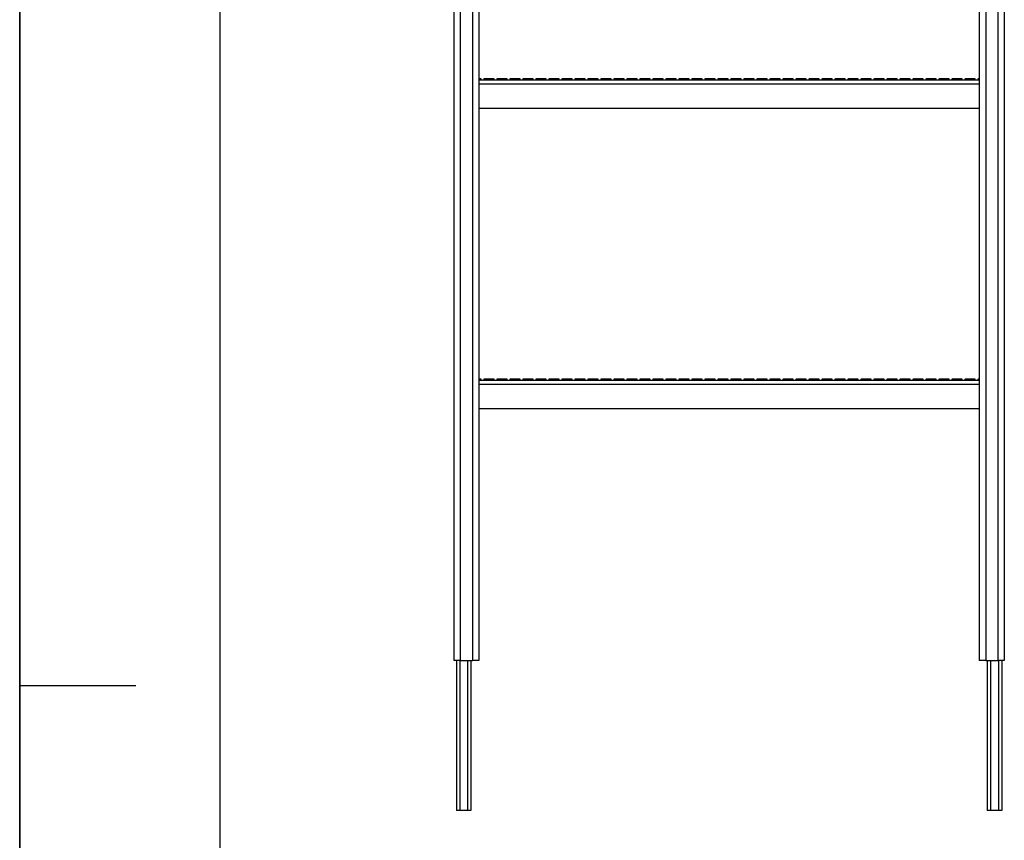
# Model space of a CAD drawing. Header units: millimetres. Extents: x 0 to 2100, y 0 to 2970.
# Tile 26 of 28: x 0 to 984, y 1330 to 2150. Entities that reach past the tile are written whole.
import ezdxf

# ---------------------------------------------------------------- set-up
doc = ezdxf.new("R2010")
doc.units = ezdxf.units.MM
doc.header["$LTSCALE"] = 193.6
doc.layers.get('0').update_dxf_attribs({"linetype": 'CONTINUOUS'})

msp = doc.modelspace()

# ---------------------------------------------------------------- linework, layer by layer
at = {"color": 7, "linetype": 'CONTINUOUS'}
for p, q in [((0, 0), (0, 2970)), ((0, 0), (0, 2970)), ((433.77, 2709.96), (433.77, 1509.96)), ((458.77, 2709.96), (458.77, 1509.96)), ((958.77, 2709.96), (958.77, 1509.96)), ((983.77, 2709.96), (983.77, 1509.96)), ((458.77, 2091.46), (460.42, 2091.46)), ((458.77, 2089.96), (958.77, 2089.96)), ((460.42, 2091.46), (460.46, 2091.46)), ((460.46, 2091.46), (460.72, 2091.46)), ((464.21, 2091.46), (464.46, 2091.46)), ((464.46, 2091.46), (464.51, 2091.46)), ((464.51, 2091.46), (473.41, 2091.46)), ((473.41, 2091.46), (473.45, 2091.46)), ((473.45, 2091.46), (473.71, 2091.46)), ((477.2, 2091.46), (477.45, 2091.46)), ((477.45, 2091.46), (477.5, 2091.46)), ((477.5, 2091.46), (486.4, 2091.46)), ((486.4, 2091.46), (486.44, 2091.46)), ((486.44, 2091.46), (486.7, 2091.46)), ((490.19, 2091.46), (490.44, 2091.46)), ((490.44, 2091.46), (490.49, 2091.46)), ((490.49, 2091.46), (499.39, 2091.46)), ((499.39, 2091.46), (499.43, 2091.46)), ((499.43, 2091.46), (499.69, 2091.46)), ((503.18, 2091.46), (503.44, 2091.46)), ((503.44, 2091.46), (503.48, 2091.46)), ((503.48, 2091.46), (512.38, 2091.46)), ((512.38, 2091.46), (512.42, 2091.46)), ((512.42, 2091.46), (512.68, 2091.46)), ((516.17, 2091.46), (516.43, 2091.46)), ((516.43, 2091.46), (516.47, 2091.46)), ((516.47, 2091.46), (525.37, 2091.46)), ((525.37, 2091.46), (525.41, 2091.46)), ((525.41, 2091.46), (525.67, 2091.46)), ((529.16, 2091.46), (529.42, 2091.46)), ((529.42, 2091.46), (529.46, 2091.46)), ((529.46, 2091.46), (538.36, 2091.46)), ((538.36, 2091.46), (538.4, 2091.46)), ((538.4, 2091.46), (538.66, 2091.46)), ((542.15, 2091.46), (542.41, 2091.46)), ((542.41, 2091.46), (542.45, 2091.46)), ((542.45, 2091.46), (551.35, 2091.46)), ((551.35, 2091.46), (551.39, 2091.46)), ((551.39, 2091.46), (551.65, 2091.46)), ((555.14, 2091.46), (555.4, 2091.46)), ((555.4, 2091.46), (555.44, 2091.46)), ((555.44, 2091.46), (564.34, 2091.46)), ((564.34, 2091.46), (564.38, 2091.46)), ((564.38, 2091.46), (564.64, 2091.46)), ((568.13, 2091.46), (568.39, 2091.46)), ((568.39, 2091.46), (568.43, 2091.46)), ((568.43, 2091.46), (577.33, 2091.46)), ((577.33, 2091.46), (577.37, 2091.46)), ((577.37, 2091.46), (577.63, 2091.46)), ((581.12, 2091.46), (581.38, 2091.46)), ((581.38, 2091.46), (581.42, 2091.46)), ((581.42, 2091.46), (590.32, 2091.46)), ((590.32, 2091.46), (590.36, 2091.46)), ((590.36, 2091.46), (590.62, 2091.46)), ((594.11, 2091.46), (594.37, 2091.46)), ((594.37, 2091.46), (594.41, 2091.46)), ((594.41, 2091.46), (603.31, 2091.46)), ((603.31, 2091.46), (603.35, 2091.46)), ((603.35, 2091.46), (603.61, 2091.46)), ((607.1, 2091.46), (607.36, 2091.46)), ((607.36, 2091.46), (607.4, 2091.46)), ((607.4, 2091.46), (616.3, 2091.46)), ((616.3, 2091.46), (616.34, 2091.46)), ((616.34, 2091.46), (616.6, 2091.46)), ((620.09, 2091.46), (620.35, 2091.46)), ((620.35, 2091.46), (620.39, 2091.46)), ((620.39, 2091.46), (629.29, 2091.46)), ((629.29, 2091.46), (629.33, 2091.46)), ((629.33, 2091.46), (629.59, 2091.46)), ((633.08, 2091.46), (633.34, 2091.46)), ((633.34, 2091.46), (633.38, 2091.46)), ((633.38, 2091.46), (642.28, 2091.46)), ((642.28, 2091.46), (642.32, 2091.46)), ((642.32, 2091.46), (642.58, 2091.46)), ((646.07, 2091.46), (646.33, 2091.46)), ((646.33, 2091.46), (646.37, 2091.46)), ((646.37, 2091.46), (655.27, 2091.46)), ((655.27, 2091.46), (655.31, 2091.46)), ((655.31, 2091.46), (655.57, 2091.46)), ((659.06, 2091.46), (659.32, 2091.46)), ((659.32, 2091.46), (659.36, 2091.46)), ((659.36, 2091.46), (668.26, 2091.46)), ((668.26, 2091.46), (668.31, 2091.46)), ((668.31, 2091.46), (668.56, 2091.46)), ((672.05, 2091.46), (672.31, 2091.46)), ((672.31, 2091.46), (672.35, 2091.46)), ((672.35, 2091.46), (681.25, 2091.46)), ((681.25, 2091.46), (681.3, 2091.46)), ((681.3, 2091.46), (681.55, 2091.46)), ((685.04, 2091.46), (685.3, 2091.46)), ((685.3, 2091.46), (685.34, 2091.46)), ((685.34, 2091.46), (694.24, 2091.46)), ((694.24, 2091.46), (694.29, 2091.46)), ((694.29, 2091.46), (694.54, 2091.46)), ((698.03, 2091.46), (698.29, 2091.46)), ((698.29, 2091.46), (698.33, 2091.46)), ((698.33, 2091.46), (707.23, 2091.46)), ((707.23, 2091.46), (707.28, 2091.46)), ((707.28, 2091.46), (707.53, 2091.46)), ((711.02, 2091.46), (711.28, 2091.46)), ((711.28, 2091.46), (711.32, 2091.46)), ((711.32, 2091.46), (720.22, 2091.46)), ((720.22, 2091.46), (720.27, 2091.46)), ((720.27, 2091.46), (720.52, 2091.46)), ((724.01, 2091.46), (724.27, 2091.46)), ((724.27, 2091.46), (724.31, 2091.46)), ((724.31, 2091.46), (733.21, 2091.46)), ((733.21, 2091.46), (733.26, 2091.46)), ((733.26, 2091.46), (733.51, 2091.46)), ((737, 2091.46), (737.26, 2091.46)), ((737.26, 2091.46), (737.3, 2091.46)), ((737.3, 2091.46), (746.2, 2091.46)), ((746.2, 2091.46), (746.25, 2091.46)), ((746.25, 2091.46), (746.5, 2091.46)), ((750, 2091.46), (750.25, 2091.46)), ((750.25, 2091.46), (750.3, 2091.46)), ((750.3, 2091.46), (759.2, 2091.46)), ((759.2, 2091.46), (759.24, 2091.46)), ((759.24, 2091.46), (759.5, 2091.46)), ((762.99, 2091.46), (763.24, 2091.46)), ((763.24, 2091.46), (763.29, 2091.46)), ((763.29, 2091.46), (772.19, 2091.46)), ((772.19, 2091.46), (772.23, 2091.46)), ((772.23, 2091.46), (772.49, 2091.46)), ((775.98, 2091.46), (776.23, 2091.46)), ((776.23, 2091.46), (776.28, 2091.46)), ((776.28, 2091.46), (785.18, 2091.46)), ((785.18, 2091.46), (785.22, 2091.46)), ((785.22, 2091.46), (785.48, 2091.46)), ((788.97, 2091.46), (789.22, 2091.46)), ((789.22, 2091.46), (789.27, 2091.46)), ((789.27, 2091.46), (798.17, 2091.46)), ((798.17, 2091.46), (798.21, 2091.46)), ((798.21, 2091.46), (798.47, 2091.46)), ((801.96, 2091.46), (802.21, 2091.46)), ((802.21, 2091.46), (802.26, 2091.46)), ((802.26, 2091.46), (811.16, 2091.46)), ((811.16, 2091.46), (811.2, 2091.46)), ((811.2, 2091.46), (811.46, 2091.46)), ((814.95, 2091.46), (815.2, 2091.46)), ((815.2, 2091.46), (815.25, 2091.46)), ((815.25, 2091.46), (824.15, 2091.46)), ((824.15, 2091.46), (824.19, 2091.46)), ((824.19, 2091.46), (824.45, 2091.46)), ((827.94, 2091.46), (828.19, 2091.46)), ((828.19, 2091.46), (828.24, 2091.46)), ((828.24, 2091.46), (837.14, 2091.46)), ((837.14, 2091.46), (837.18, 2091.46)), ((837.18, 2091.46), (837.44, 2091.46)), ((840.93, 2091.46), (841.19, 2091.46)), ((841.19, 2091.46), (841.23, 2091.46)), ((841.23, 2091.46), (850.13, 2091.46)), ((850.13, 2091.46), (850.17, 2091.46)), ((850.17, 2091.46), (850.43, 2091.46)), ((853.92, 2091.46), (854.18, 2091.46)), ((854.18, 2091.46), (854.22, 2091.46)), ((854.22, 2091.46), (863.12, 2091.46)), ((863.12, 2091.46), (863.16, 2091.46)), ((863.16, 2091.46), (863.42, 2091.46)), ((866.91, 2091.46), (867.17, 2091.46)), ((867.17, 2091.46), (867.21, 2091.46)), ((867.21, 2091.46), (876.11, 2091.46)), ((876.11, 2091.46), (876.15, 2091.46)), ((876.15, 2091.46), (876.41, 2091.46)), ((879.9, 2091.46), (880.16, 2091.46)), ((880.16, 2091.46), (880.2, 2091.46)), ((880.2, 2091.46), (889.1, 2091.46)), ((889.1, 2091.46), (889.14, 2091.46)), ((889.14, 2091.46), (889.4, 2091.46)), ((892.89, 2091.46), (893.15, 2091.46)), ((893.15, 2091.46), (893.19, 2091.46)), ((893.19, 2091.46), (902.09, 2091.46)), ((902.09, 2091.46), (902.13, 2091.46)), ((902.13, 2091.46), (902.39, 2091.46)), ((905.88, 2091.46), (906.14, 2091.46)), ((906.14, 2091.46), (906.18, 2091.46)), ((906.18, 2091.46), (915.08, 2091.46)), ((915.08, 2091.46), (915.12, 2091.46)), ((915.12, 2091.46), (915.38, 2091.46)), ((918.87, 2091.46), (919.13, 2091.46)), ((919.13, 2091.46), (919.17, 2091.46)), ((919.17, 2091.46), (928.07, 2091.46)), ((928.07, 2091.46), (928.11, 2091.46)), ((928.11, 2091.46), (928.37, 2091.46)), ((931.86, 2091.46), (932.12, 2091.46)), ((932.12, 2091.46), (932.16, 2091.46)), ((932.16, 2091.46), (941.06, 2091.46)), ((941.06, 2091.46), (941.1, 2091.46)), ((941.1, 2091.46), (941.36, 2091.46)), ((944.85, 2091.46), (945.11, 2091.46)), ((945.11, 2091.46), (945.15, 2091.46)), ((945.15, 2091.46), (954.05, 2091.46)), ((954.05, 2091.46), (954.09, 2091.46)), ((954.09, 2091.46), (954.35, 2091.46)), ((957.84, 2091.46), (958.1, 2091.46)), ((958.1, 2091.46), (958.14, 2091.46)), ((958.14, 2091.46), (958.77, 2091.46)), ((958.77, 2061.46), (458.77, 2061.46)), ((458.77, 1791.46), (460.42, 1791.46)), ((460.42, 1791.46), (460.46, 1791.46)), ((460.46, 1791.46), (460.72, 1791.46)), ((464.21, 1791.46), (464.46, 1791.46)), ((464.46, 1791.46), (464.51, 1791.46)), ((464.51, 1791.46), (473.41, 1791.46)), ((473.41, 1791.46), (473.45, 1791.46)), ((473.45, 1791.46), (473.71, 1791.46)), ((477.2, 1791.46), (477.45, 1791.46)), ((477.45, 1791.46), (477.5, 1791.46)), ((477.5, 1791.46), (486.4, 1791.46)), ((486.4, 1791.46), (486.44, 1791.46)), ((486.44, 1791.46), (486.7, 1791.46)), ((490.19, 1791.46), (490.44, 1791.46)), ((490.44, 1791.46), (490.49, 1791.46)), ((490.49, 1791.46), (499.39, 1791.46)), ((499.39, 1791.46), (499.43, 1791.46)), ((499.43, 1791.46), (499.69, 1791.46)), ((503.18, 1791.46), (503.44, 1791.46)), ((503.44, 1791.46), (503.48, 1791.46)), ((503.48, 1791.46), (512.38, 1791.46)), ((512.38, 1791.46), (512.42, 1791.46)), ((512.42, 1791.46), (512.68, 1791.46)), ((516.17, 1791.46), (516.43, 1791.46)), ((516.43, 1791.46), (516.47, 1791.46)), ((516.47, 1791.46), (525.37, 1791.46)), ((525.37, 1791.46), (525.41, 1791.46)), ((525.41, 1791.46), (525.67, 1791.46)), ((529.16, 1791.46), (529.42, 1791.46)), ((529.42, 1791.46), (529.46, 1791.46)), ((529.46, 1791.46), (538.36, 1791.46)), ((538.36, 1791.46), (538.4, 1791.46)), ((538.4, 1791.46), (538.66, 1791.46)), ((542.15, 1791.46), (542.41, 1791.46)), ((542.41, 1791.46), (542.45, 1791.46)), ((542.45, 1791.46), (551.35, 1791.46)), ((551.35, 1791.46), (551.39, 1791.46)), ((551.39, 1791.46), (551.65, 1791.46)), ((555.14, 1791.46), (555.4, 1791.46)), ((555.4, 1791.46), (555.44, 1791.46)), ((555.44, 1791.46), (564.34, 1791.46)), ((564.34, 1791.46), (564.38, 1791.46)), ((564.38, 1791.46), (564.64, 1791.46)), ((568.13, 1791.46), (568.39, 1791.46)), ((568.39, 1791.46), (568.43, 1791.46)), ((568.43, 1791.46), (577.33, 1791.46)), ((577.33, 1791.46), (577.37, 1791.46)), ((577.37, 1791.46), (577.63, 1791.46)), ((581.12, 1791.46), (581.38, 1791.46)), ((581.38, 1791.46), (581.42, 1791.46)), ((581.42, 1791.46), (590.32, 1791.46)), ((590.32, 1791.46), (590.36, 1791.46)), ((590.36, 1791.46), (590.62, 1791.46)), ((594.11, 1791.46), (594.37, 1791.46)), ((594.37, 1791.46), (594.41, 1791.46)), ((594.41, 1791.46), (603.31, 1791.46)), ((603.31, 1791.46), (603.35, 1791.46)), ((603.35, 1791.46), (603.61, 1791.46)), ((607.1, 1791.46), (607.36, 1791.46)), ((607.36, 1791.46), (607.4, 1791.46)), ((607.4, 1791.46), (616.3, 1791.46)), ((616.3, 1791.46), (616.34, 1791.46)), ((616.34, 1791.46), (616.6, 1791.46)), ((620.09, 1791.46), (620.35, 1791.46)), ((620.35, 1791.46), (620.39, 1791.46)), ((620.39, 1791.46), (629.29, 1791.46)), ((629.29, 1791.46), (629.33, 1791.46)), ((629.33, 1791.46), (629.59, 1791.46)), ((633.08, 1791.46), (633.34, 1791.46)), ((633.34, 1791.46), (633.38, 1791.46)), ((633.38, 1791.46), (642.28, 1791.46)), ((642.28, 1791.46), (642.32, 1791.46)), ((642.32, 1791.46), (642.58, 1791.46)), ((646.07, 1791.46), (646.33, 1791.46)), ((646.33, 1791.46), (646.37, 1791.46)), ((646.37, 1791.46), (655.27, 1791.46)), ((655.27, 1791.46), (655.31, 1791.46)), ((655.31, 1791.46), (655.57, 1791.46)), ((659.06, 1791.46), (659.32, 1791.46)), ((659.32, 1791.46), (659.36, 1791.46)), ((659.36, 1791.46), (668.26, 1791.46)), ((668.26, 1791.46), (668.31, 1791.46)), ((668.31, 1791.46), (668.56, 1791.46)), ((672.05, 1791.46), (672.31, 1791.46)), ((672.31, 1791.46), (672.35, 1791.46)), ((672.35, 1791.46), (681.25, 1791.46)), ((681.25, 1791.46), (681.3, 1791.46)), ((681.3, 1791.46), (681.55, 1791.46)), ((685.04, 1791.46), (685.3, 1791.46)), ((685.3, 1791.46), (685.34, 1791.46)), ((685.34, 1791.46), (694.24, 1791.46)), ((694.24, 1791.46), (694.29, 1791.46)), ((694.29, 1791.46), (694.54, 1791.46)), ((698.03, 1791.46), (698.29, 1791.46)), ((698.29, 1791.46), (698.33, 1791.46)), ((698.33, 1791.46), (707.23, 1791.46)), ((707.23, 1791.46), (707.28, 1791.46)), ((707.28, 1791.46), (707.53, 1791.46)), ((711.02, 1791.46), (711.28, 1791.46)), ((711.28, 1791.46), (711.32, 1791.46)), ((711.32, 1791.46), (720.22, 1791.46)), ((720.22, 1791.46), (720.27, 1791.46)), ((720.27, 1791.46), (720.52, 1791.46)), ((724.01, 1791.46), (724.27, 1791.46)), ((724.27, 1791.46), (724.31, 1791.46)), ((724.31, 1791.46), (733.21, 1791.46)), ((733.21, 1791.46), (733.26, 1791.46)), ((733.26, 1791.46), (733.51, 1791.46)), ((737, 1791.46), (737.26, 1791.46)), ((737.26, 1791.46), (737.3, 1791.46)), ((737.3, 1791.46), (746.2, 1791.46)), ((746.2, 1791.46), (746.25, 1791.46)), ((746.25, 1791.46), (746.5, 1791.46)), ((750, 1791.46), (750.25, 1791.46)), ((750.25, 1791.46), (750.3, 1791.46)), ((750.3, 1791.46), (759.2, 1791.46)), ((759.2, 1791.46), (759.24, 1791.46)), ((759.24, 1791.46), (759.5, 1791.46)), ((762.99, 1791.46), (763.24, 1791.46)), ((763.24, 1791.46), (763.29, 1791.46)), ((763.29, 1791.46), (772.19, 1791.46)), ((772.19, 1791.46), (772.23, 1791.46)), ((772.23, 1791.46), (772.49, 1791.46)), ((775.98, 1791.46), (776.23, 1791.46)), ((776.23, 1791.46), (776.28, 1791.46)), ((776.28, 1791.46), (785.18, 1791.46)), ((785.18, 1791.46), (785.22, 1791.46)), ((785.22, 1791.46), (785.48, 1791.46)), ((788.97, 1791.46), (789.22, 1791.46)), ((789.22, 1791.46), (789.27, 1791.46)), ((789.27, 1791.46), (798.17, 1791.46)), ((798.17, 1791.46), (798.21, 1791.46)), ((798.21, 1791.46), (798.47, 1791.46)), ((801.96, 1791.46), (802.21, 1791.46)), ((802.21, 1791.46), (802.26, 1791.46)), ((802.26, 1791.46), (811.16, 1791.46)), ((811.16, 1791.46), (811.2, 1791.46)), ((811.2, 1791.46), (811.46, 1791.46)), ((814.95, 1791.46), (815.2, 1791.46)), ((815.2, 1791.46), (815.25, 1791.46)), ((815.25, 1791.46), (824.15, 1791.46)), ((824.15, 1791.46), (824.19, 1791.46)), ((824.19, 1791.46), (824.45, 1791.46)), ((827.94, 1791.46), (828.19, 1791.46)), ((828.19, 1791.46), (828.24, 1791.46)), ((828.24, 1791.46), (837.14, 1791.46)), ((837.14, 1791.46), (837.18, 1791.46)), ((837.18, 1791.46), (837.44, 1791.46)), ((840.93, 1791.46), (841.19, 1791.46)), ((841.19, 1791.46), (841.23, 1791.46)), ((841.23, 1791.46), (850.13, 1791.46)), ((850.13, 1791.46), (850.17, 1791.46)), ((850.17, 1791.46), (850.43, 1791.46)), ((853.92, 1791.46), (854.18, 1791.46)), ((854.18, 1791.46), (854.22, 1791.46)), ((854.22, 1791.46), (863.12, 1791.46)), ((863.12, 1791.46), (863.16, 1791.46)), ((863.16, 1791.46), (863.42, 1791.46)), ((866.91, 1791.46), (867.17, 1791.46)), ((867.17, 1791.46), (867.21, 1791.46)), ((867.21, 1791.46), (876.11, 1791.46)), ((876.11, 1791.46), (876.15, 1791.46)), ((876.15, 1791.46), (876.41, 1791.46)), ((879.9, 1791.46), (880.16, 1791.46)), ((880.16, 1791.46), (880.2, 1791.46)), ((880.2, 1791.46), (889.1, 1791.46)), ((889.1, 1791.46), (889.14, 1791.46)), ((889.14, 1791.46), (889.4, 1791.46)), ((892.89, 1791.46), (893.15, 1791.46)), ((893.15, 1791.46), (893.19, 1791.46)), ((893.19, 1791.46), (902.09, 1791.46)), ((902.09, 1791.46), (902.13, 1791.46)), ((902.13, 1791.46), (902.39, 1791.46)), ((905.88, 1791.46), (906.14, 1791.46)), ((906.14, 1791.46), (906.18, 1791.46)), ((906.18, 1791.46), (915.08, 1791.46)), ((915.08, 1791.46), (915.12, 1791.46)), ((915.12, 1791.46), (915.38, 1791.46)), ((918.87, 1791.46), (919.13, 1791.46)), ((919.13, 1791.46), (919.17, 1791.46)), ((919.17, 1791.46), (928.07, 1791.46)), ((928.07, 1791.46), (928.11, 1791.46)), ((928.11, 1791.46), (928.37, 1791.46)), ((931.86, 1791.46), (932.12, 1791.46)), ((932.12, 1791.46), (932.16, 1791.46)), ((932.16, 1791.46), (941.06, 1791.46)), ((941.06, 1791.46), (941.1, 1791.46)), ((941.1, 1791.46), (941.36, 1791.46)), ((944.85, 1791.46), (945.11, 1791.46)), ((945.11, 1791.46), (945.15, 1791.46)), ((945.15, 1791.46), (954.05, 1791.46)), ((954.05, 1791.46), (954.09, 1791.46)), ((954.09, 1791.46), (954.35, 1791.46)), ((957.84, 1791.46), (958.1, 1791.46)), ((958.1, 1791.46), (958.14, 1791.46)), ((958.14, 1791.46), (958.77, 1791.46)), ((458.77, 1789.96), (958.77, 1789.96)), ((958.77, 1761.46), (458.77, 1761.46)), ((436.27, 1509.96), (433.77, 1509.96)), ((436.27, 1509.96), (436.27, 1359.96)), ((439.6, 1509.96), (436.27, 1509.96)), ((440.22, 1509.96), (439.6, 1509.96)), ((440.22, 1509.96), (452.33, 1509.96)), ((450.77, 1509.96), (450.77, 1359.96)), ((456.27, 1509.96), (452.33, 1509.96)), ((458.77, 1509.96), (456.27, 1509.96)), ((961.27, 1509.96), (958.77, 1509.96)), ((965.22, 1509.96), (961.27, 1509.96)), ((965.22, 1509.96), (977.33, 1509.96)), ((966.77, 1509.96), (966.77, 1359.96)), ((977.95, 1509.96), (977.33, 1509.96)), ((981.27, 1509.96), (977.95, 1509.96)), ((983.77, 1509.96), (981.27, 1509.96)), ((981.27, 1509.96), (981.27, 1359.96)), ((438.27, 1359.96), (436.27, 1359.96)), ((439.6, 1359.96), (438.27, 1359.96)), ((447.45, 1359.96), (439.6, 1359.96)), ((448.77, 1359.96), (447.45, 1359.96)), ((450.77, 1359.96), (448.77, 1359.96)), ((968.77, 1359.96), (966.77, 1359.96)), ((970.1, 1359.96), (968.77, 1359.96)), ((977.95, 1359.96), (970.1, 1359.96)), ((979.27, 1359.96), (977.95, 1359.96)), ((981.27, 1359.96), (979.27, 1359.96))]:
    msp.add_line(p, q, dxfattribs=at)
at = {"color": 3, "linetype": 'CONTINUOUS'}
for p, q in [((0, 2950), (0, 1485)), ((0, 1485), (0, 0)), ((0, 1485), (116, 1485))]:
    msp.add_line(p, q, dxfattribs=at)
at = {"color": 5, "linetype": 'CONTINUOUS'}
msp.add_line((200, 2900), (200, 50), dxfattribs=at)
at = {"color": 9, "linetype": 'CONTINUOUS'}
for p, q in [((440.22, 2709.96), (440.22, 1509.96)), ((452.33, 2709.96), (452.33, 1509.96)), ((965.22, 2709.96), (965.22, 1509.96)), ((977.33, 2709.96), (977.33, 1509.96)), ((458.77, 2085.96), (958.77, 2085.96)), ((458.77, 1785.96), (958.77, 1785.96)), ((439.6, 1509.96), (439.6, 1359.96)), ((447.45, 1509.96), (447.45, 1359.96)), ((970.1, 1509.96), (970.1, 1359.96)), ((977.95, 1509.96), (977.95, 1359.96))]:
    msp.add_line(p, q, dxfattribs=at)
at = {"color": 7, "linetype": 'CONTINUOUS'}
for centre, start, end in [((461.97, 2091.24), 169.61114, 270), ((462.96, 2091.24), 270, 10.38886), ((474.96, 2091.24), 169.61114, 270), ((475.95, 2091.24), 270, 10.38886), ((487.95, 2091.24), 169.61114, 270), ((488.94, 2091.24), 270, 10.38886), ((500.94, 2091.24), 169.61114, 270), ((501.93, 2091.24), 270, 10.38886), ((513.93, 2091.24), 169.61114, 270), ((514.92, 2091.24), 270, 10.38886), ((526.92, 2091.24), 169.61114, 270), ((527.91, 2091.24), 270, 10.38886), ((539.91, 2091.24), 169.61114, 270), ((540.9, 2091.24), 270, 10.38886), ((552.9, 2091.24), 169.61114, 270), ((553.89, 2091.24), 270, 10.38886), ((565.89, 2091.24), 169.61114, 270), ((566.88, 2091.24), 270, 10.38886), ((578.88, 2091.24), 169.61114, 270), ((579.87, 2091.24), 270, 10.38886), ((591.87, 2091.24), 169.61114, 270), ((592.86, 2091.24), 270, 10.38886), ((604.86, 2091.24), 169.61114, 270), ((605.85, 2091.24), 270, 10.38886), ((617.85, 2091.24), 169.61114, 270), ((618.84, 2091.24), 270, 10.38886), ((630.84, 2091.24), 169.61114, 270), ((631.83, 2091.24), 270, 10.38886), ((643.83, 2091.24), 169.61114, 270), ((644.82, 2091.24), 270, 10.38886), ((656.82, 2091.24), 169.61114, 270), ((657.81, 2091.24), 270, 10.38886), ((669.81, 2091.24), 169.61114, 270), ((670.8, 2091.24), 270, 10.38886), ((682.8, 2091.24), 169.61114, 270), ((683.79, 2091.24), 270, 10.38886), ((695.79, 2091.24), 169.61114, 270), ((696.78, 2091.24), 270, 10.38886), ((708.78, 2091.24), 169.61114, 270), ((709.77, 2091.24), 270, 10.38886), ((721.77, 2091.24), 169.61114, 270), ((722.76, 2091.24), 270, 10.38886), ((734.76, 2091.24), 169.61114, 270), ((735.75, 2091.24), 270, 10.38886), ((747.75, 2091.24), 169.61114, 270), ((748.75, 2091.24), 270, 10.38886), ((760.75, 2091.24), 169.61114, 270), ((761.74, 2091.24), 270, 10.38886), ((773.74, 2091.24), 169.61114, 270), ((774.73, 2091.24), 270, 10.38886), ((786.73, 2091.24), 169.61114, 270), ((787.72, 2091.24), 270, 10.38886), ((799.72, 2091.24), 169.61114, 270), ((800.71, 2091.24), 270, 10.38886), ((812.71, 2091.24), 169.61114, 270), ((813.7, 2091.24), 270, 10.38886), ((825.7, 2091.24), 169.61114, 270), ((826.69, 2091.24), 270, 10.38886), ((838.69, 2091.24), 169.61114, 270), ((839.68, 2091.24), 270, 10.38886), ((851.68, 2091.24), 169.61114, 270), ((852.67, 2091.24), 270, 10.38886), ((864.67, 2091.24), 169.61114, 270), ((865.66, 2091.24), 270, 10.38886), ((877.66, 2091.24), 169.61114, 270), ((878.65, 2091.24), 270, 10.38886), ((890.65, 2091.24), 169.61114, 270), ((891.64, 2091.24), 270, 10.38886), ((903.64, 2091.24), 169.61114, 270), ((904.63, 2091.24), 270, 10.38886), ((916.63, 2091.24), 169.61114, 270), ((917.62, 2091.24), 270, 10.38886), ((929.62, 2091.24), 169.61114, 270), ((930.61, 2091.24), 270, 10.38886), ((942.61, 2091.24), 169.61114, 270), ((943.6, 2091.24), 270, 10.38886), ((955.6, 2091.24), 169.61114, 270), ((956.59, 2091.24), 270, 10.38886), ((461.97, 1791.24), 169.61114, 270), ((462.96, 1791.24), 270, 10.38886), ((474.96, 1791.24), 169.61114, 270), ((475.95, 1791.24), 270, 10.38886), ((487.95, 1791.24), 169.61114, 270), ((488.94, 1791.24), 270, 10.38886), ((500.94, 1791.24), 169.61114, 270), ((501.93, 1791.24), 270, 10.38886), ((513.93, 1791.24), 169.61114, 270), ((514.92, 1791.24), 270, 10.38886), ((526.92, 1791.24), 169.61114, 270), ((527.91, 1791.24), 270, 10.38886), ((539.91, 1791.24), 169.61114, 270), ((540.9, 1791.24), 270, 10.38886), ((552.9, 1791.24), 169.61114, 270), ((553.89, 1791.24), 270, 10.38886), ((565.89, 1791.24), 169.61114, 270), ((566.88, 1791.24), 270, 10.38886), ((578.88, 1791.24), 169.61114, 270), ((579.87, 1791.24), 270, 10.38886), ((591.87, 1791.24), 169.61114, 270), ((592.86, 1791.24), 270, 10.38886), ((604.86, 1791.24), 169.61114, 270), ((605.85, 1791.24), 270, 10.38886), ((617.85, 1791.24), 169.61114, 270), ((618.84, 1791.24), 270, 10.38886), ((630.84, 1791.24), 169.61114, 270), ((631.83, 1791.24), 270, 10.38886), ((643.83, 1791.24), 169.61114, 270), ((644.82, 1791.24), 270, 10.38886), ((656.82, 1791.24), 169.61114, 270), ((657.81, 1791.24), 270, 10.38886), ((669.81, 1791.24), 169.61114, 270), ((670.8, 1791.24), 270, 10.38886), ((682.8, 1791.24), 169.61114, 270), ((683.79, 1791.24), 270, 10.38886), ((695.79, 1791.24), 169.61114, 270), ((696.78, 1791.24), 270, 10.38886), ((708.78, 1791.24), 169.61114, 270), ((709.77, 1791.24), 270, 10.38886), ((721.77, 1791.24), 169.61114, 270), ((722.76, 1791.24), 270, 10.38886), ((734.76, 1791.24), 169.61114, 270), ((735.75, 1791.24), 270, 10.38886), ((747.75, 1791.24), 169.61114, 270), ((748.75, 1791.24), 270, 10.38886), ((760.75, 1791.24), 169.61114, 270), ((761.74, 1791.24), 270, 10.38886), ((773.74, 1791.24), 169.61114, 270), ((774.73, 1791.24), 270, 10.38886), ((786.73, 1791.24), 169.61114, 270), ((787.72, 1791.24), 270, 10.38886), ((799.72, 1791.24), 169.61114, 270), ((800.71, 1791.24), 270, 10.38886), ((812.71, 1791.24), 169.61114, 270), ((813.7, 1791.24), 270, 10.38886), ((825.7, 1791.24), 169.61114, 270), ((826.69, 1791.24), 270, 10.38886), ((838.69, 1791.24), 169.61114, 270), ((839.68, 1791.24), 270, 10.38886), ((851.68, 1791.24), 169.61114, 270), ((852.67, 1791.24), 270, 10.38886), ((864.67, 1791.24), 169.61114, 270), ((865.66, 1791.24), 270, 10.38886), ((877.66, 1791.24), 169.61114, 270), ((878.65, 1791.24), 270, 10.38886), ((890.65, 1791.24), 169.61114, 270), ((891.64, 1791.24), 270, 10.38886), ((903.64, 1791.24), 169.61114, 270), ((904.63, 1791.24), 270, 10.38886), ((916.63, 1791.24), 169.61114, 270), ((917.62, 1791.24), 270, 10.38886), ((929.62, 1791.24), 169.61114, 270), ((930.61, 1791.24), 270, 10.38886), ((942.61, 1791.24), 169.61114, 270), ((943.6, 1791.24), 270, 10.38886), ((955.6, 1791.24), 169.61114, 270), ((956.59, 1791.24), 270, 10.38886)]:
    msp.add_arc(centre, 1.27, start, end, dxfattribs=at)

doc.saveas('drawing.dxf')
